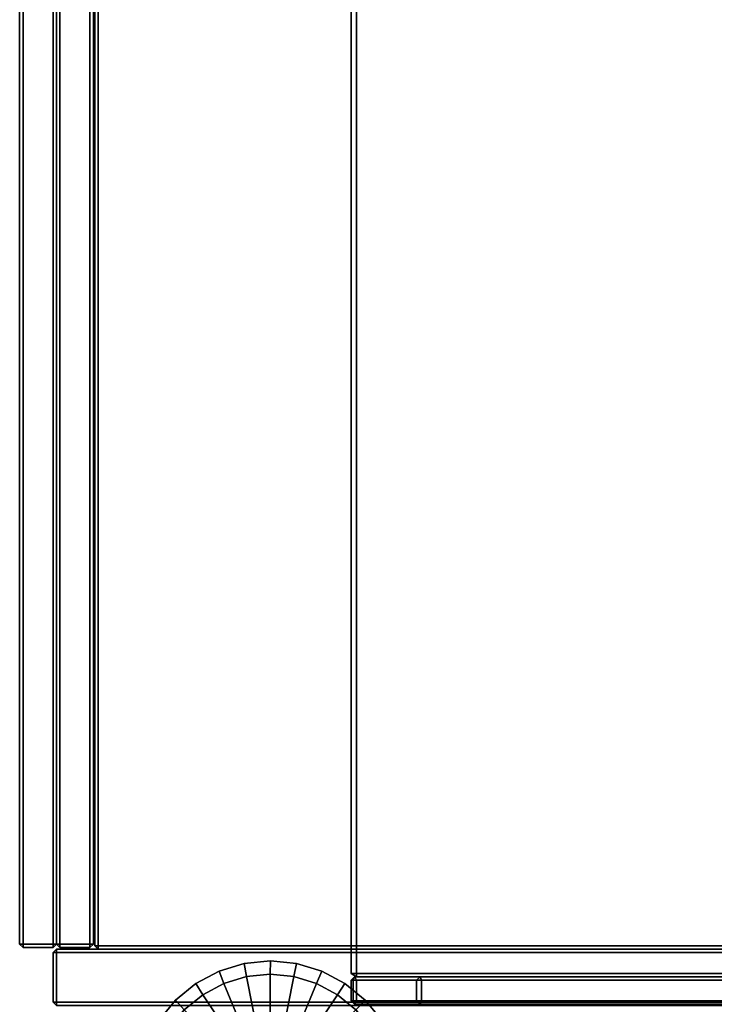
# Model space of a CAD drawing. Header units: inches. Extents: x 82 to 767, y -5 to 263.
# Tile 163 of 256: x 750.52 to 758.7, y 96.81 to 108.4. Entities that reach past the tile are written whole.
import ezdxf
from ezdxf.enums import TextEntityAlignment as Align

# ---------------------------------------------------------------- set-up
doc = ezdxf.new("R2010")
doc.units = ezdxf.units.IN
doc.header["$MEASUREMENT"] = 0
for name, color, linetype in [('A-FURN-3-COLLECTION-INFINITO-STORAGE-CASE-BOTTOM-EDGE-HORIZONTAL', 35, 'Continuous'), ('A-FURN-3-COLLECTION-INFINITO-STORAGE-CASE-BOTTOM-SURFACE-HORIZONTAL', 33, 'Continuous'), ('A-FURN-3-COLLECTION-INFINITO-STORAGE-CASE-SIDE-EDGE-HORIZONTAL', 35, 'Continuous'), ('A-FURN-3-COLLECTION-INFINITO-STORAGE-CASE-SIDE-EDGE-VERTICAL', 35, 'Continuous'), ('A-FURN-3-COLLECTION-INFINITO-STORAGE-CASE-SIDE-SURFACE-VERTICAL', 33, 'Continuous'), ('A-FURN-3-COLLECTION-INFINITO-STORAGE-CASE-TOP-EDGE-HORIZONTAL', 35, 'Continuous'), ('A-FURN-3-COLLECTION-INFINITO-STORAGE-CASE-TOP-SURFACE-HORIZONTAL', 33, 'Continuous'), ('A-FURN-3-COLLECTION-INFINITO-STORAGE-DOOR-WOOD-EDGE-HORIZONTAL', 35, 'Continuous'), ('A-FURN-3-COLLECTION-INFINITO-STORAGE-DOOR-WOOD-EDGE-VERTICAL', 35, 'Continuous'), ('A-FURN-3-COLLECTION-INFINITO-STORAGE-DOOR-WOOD-SURFACE-VERTICAL', 33, 'Continuous'), ('A-FURN-3-COLLECTION-INFINITO-STORAGE-SHELF', 33, 'Continuous'), ('A-FURN-3-COLLECTION-INFINITO-STORAGE-STANCHION-GLIDE', 251, 'Continuous'), ('A-FURN-HAWORTH-ATT', 7, 'Continuous')]:
    doc.layers.add(name, color=color, linetype=linetype)
doc.styles.get("Standard").update_dxf_attribs({"font": 'arial.ttf'})

# ---------------------------------------------------------------- blocks, each defined once
blk = doc.blocks.new('HCCS-IWBC-S0965-3D-3')
at = {"layer": 'A-FURN-3-COLLECTION-INFINITO-STORAGE-SHELF'}
for points in [[(65.671, -4.145, 1.565), (65.71, -4.128, 1.605), (65.71, 4.884, 1.605), (65.671, 4.884, 1.565)], [(65.71, 4.884, 1.605), (65.71, -4.128, 1.605), (65.954, -4.128, 1.605), (65.954, 4.884, 1.605)], [(65.993, 4.884, 1.565), (65.954, 4.884, 1.605), (65.954, -4.128, 1.605), (65.993, -4.145, 1.565)], [(1.349, -4.895, -0.373), (1.349, 4.537, -0.373), (65.631, 4.537, -0.373), (65.631, -4.895, -0.373)], [(1.349, 4.537, 0.345), (1.349, -4.895, 0.345), (65.631, -4.895, 0.345), (65.631, 4.537, 0.345)], [(65.671, -4.895, -0.334), (65.631, -4.895, -0.373), (65.631, 4.537, -0.373), (65.671, 4.516, -0.334)], [(65.631, -4.895, 0.345), (65.671, -4.895, 0.305), (65.671, 4.516, 0.305), (65.631, 4.537, 0.345)], [(65.71, -4.895, -0.373), (65.671, -4.912, -0.334), (65.671, 4.537, -0.334), (65.71, 4.537, -0.373)], [(65.71, -4.895, -0.373), (65.71, 4.537, -0.373), (65.954, 4.537, -0.373), (65.954, -4.895, -0.373)], [(65.993, -4.912, -0.334), (65.954, -4.895, -0.373), (65.954, 4.537, -0.373), (65.993, 4.537, -0.334)], [(65.671, -4.895, 0.305), (65.671, -4.895, -0.334), (65.671, 4.516, -0.334), (65.671, 4.516, 0.305)], [(65.71, -4.128, 1.605), (65.671, -4.145, 1.565), (65.671, -4.145, 1.565), (65.71, -4.188, 1.565)], [(65.71, -4.188, 1.565), (65.671, -4.145, 1.565), (65.671, -4.916, 0.345), (65.71, -4.934, 0.378)], [(65.71, -4.128, 1.605), (65.71, -4.188, 1.565), (65.954, -4.188, 1.565), (65.954, -4.128, 1.605)], [(65.954, -4.128, 1.605), (65.954, -4.188, 1.565), (65.954, -4.188, 1.565), (65.993, -4.145, 1.565)], [(65.954, -4.934, 0.378), (65.993, -4.916, 0.345), (65.993, -4.145, 1.565), (65.954, -4.188, 1.565)], [(65.71, -4.188, 1.565), (65.71, -4.934, 0.378), (65.954, -4.934, 0.378), (65.954, -4.188, 1.565)], [(1.349, -4.955, -0.334), (1.349, -4.895, -0.373), (65.631, -4.895, -0.373), (65.631, -4.955, -0.334)], [(1.349, -4.895, 0.345), (1.349, -4.955, 0.305), (65.631, -4.955, 0.305), (65.631, -4.895, 0.345)], [(1.349, -4.955, 0.305), (1.349, -4.955, -0.334), (65.631, -4.955, -0.334), (65.631, -4.955, 0.305)], [(65.671, -4.895, 0.305), (65.631, -4.895, 0.345), (65.631, -4.895, 0.345), (65.631, -4.955, 0.305)], [(65.671, -4.895, -0.334), (65.631, -4.955, -0.334), (65.631, -4.955, -0.334), (65.631, -4.895, -0.373)], [(65.671, -4.895, 0.305), (65.631, -4.955, 0.305), (65.631, -4.955, -0.334), (65.671, -4.895, -0.334)], [(65.71, -4.955, -0.334), (65.671, -4.912, -0.334), (65.671, -4.912, -0.334), (65.71, -4.895, -0.373)], [(65.71, -4.955, 0.305), (65.671, -4.916, 0.345), (65.671, -4.912, -0.334), (65.71, -4.955, -0.334)], [(65.671, -4.916, 0.345), (65.71, -4.955, 0.305), (65.71, -4.955, 0.305), (65.71, -4.934, 0.378)], [(65.954, -4.895, -0.373), (65.954, -4.955, -0.334), (65.71, -4.955, -0.334), (65.71, -4.895, -0.373)], [(65.71, -4.934, 0.378), (65.71, -4.955, 0.305), (65.954, -4.955, 0.305), (65.954, -4.934, 0.378)], [(65.71, -4.955, 0.305), (65.71, -4.955, -0.334), (65.954, -4.955, -0.334), (65.954, -4.955, 0.305)], [(65.993, -4.912, -0.334), (65.954, -4.955, -0.334), (65.954, -4.955, -0.334), (65.954, -4.895, -0.373)], [(65.993, -4.916, 0.345), (65.954, -4.955, 0.305), (65.954, -4.955, -0.334), (65.993, -4.912, -0.334)], [(65.954, -4.934, 0.378), (65.954, -4.955, 0.305), (65.954, -4.955, 0.305), (65.993, -4.916, 0.345)]]:
    blk.add_3dface(points, dxfattribs=at)
for points, invisible_edges in [([(65.671, -4.916, 0.345), (65.671, -4.145, 1.565), (65.671, -4.145, 1.565), (65.671, 4.537, 1.565)], 8), ([(65.671, -4.912, -0.334), (65.671, -4.916, 0.345), (65.671, 4.537, 1.565), (65.671, 4.537, -0.334)], 2), ([(65.993, 4.537, -0.334), (65.993, 4.537, 1.565), (65.993, -4.916, 0.345), (65.993, -4.912, -0.334)], 2), ([(65.993, 4.537, 1.565), (65.993, -4.145, 1.565), (65.993, -4.145, 1.565), (65.993, -4.916, 0.345)], 8)]:
    blk.add_3dface(points, dxfattribs=dict(at, invisible_edges=invisible_edges))
at = {"layer": 'A-FURN-HAWORTH-ATT', "flags": 1}
for tag, p in [('HAWMC', (0, 0)), ('HAWPN', (0, -0.167)), ('HAWSN', (0, -0.333))]:
    blk.add_attdef(tag, text='', height=0.1, dxfattribs=at).set_placement(p, align=Align.TOP_CENTER)
blk = doc.blocks.new('HCCS-IWBC-F2-3D-3')
at = {"layer": 'A-FURN-3-COLLECTION-INFINITO-STORAGE-STANCHION-GLIDE', "invisible_edges": 10}
for points in [[(-0.877, -7.22), (-1.117, -7.024), (-0.877, -4.593), (-0.604, -4.448)], [(-1.117, -7.024), (-1.313, -6.784), (-1.117, -4.79), (-0.877, -4.593)], [(-1.313, -6.784), (-1.459, -6.511), (-1.313, -5.029), (-1.117, -4.79)], [(-1.459, -6.511), (-1.549, -6.215), (-1.459, -5.302), (-1.313, -5.029)], [(-1.549, -6.215), (-1.579, -5.907), (-1.549, -5.599), (-1.459, -5.302)]]:
    blk.add_3dface(points, dxfattribs=at)
at = {"layer": 'A-FURN-HAWORTH-ATT', "flags": 1}
for tag, p in [('HAWMC', (0, 0)), ('HAWMC', (0, 0)), ('HAWPN', (0, -0.167)), ('HAWPN', (0, -0.167)), ('HAWSN', (0, -0.333)), ('HAWSN', (0, -0.333))]:
    blk.add_attdef(tag, text='', height=0.1, dxfattribs=at).set_placement(p, align=Align.TOP_CENTER)
at = {"layer": 'A-FURN-3-COLLECTION-INFINITO-STORAGE-STANCHION-GLIDE'}
mesh = blk.add_polymesh((33, 3), dxfattribs=at)
for k, corner in enumerate([(0.32, -5.908, 0.84), (1.435, -5.91, 0.29), (1.579, -5.907, 0.198), (0.314, -5.847, 0.84), (1.407, -5.631, 0.29), (1.549, -5.599, 0.198), (0.296, -5.787, 0.84), (1.326, -5.363, 0.29), (1.459, -5.302, 0.198), (0.266, -5.733, 0.84), (1.194, -5.116, 0.29), (1.313, -5.029, 0.198), (0.227, -5.685, 0.84), (1.016, -4.9, 0.29), (1.117, -4.79, 0.198), (0.179, -5.645, 0.84), (0.8, -4.722, 0.29), (0.877, -4.593, 0.198), (0.124, -5.616, 0.84), (0.553, -4.59, 0.29), (0.604, -4.448, 0.198), (0.065, -5.598, 0.84), (0.285, -4.509, 0.29), (0.308, -4.358, 0.198), (0.004, -5.592, 0.84), (0.007, -4.482, 0.29), (0, -4.327, 0.198), (-0.058, -5.598, 0.84), (-0.272, -4.509, 0.29), (-0.308, -4.358, 0.198), (-0.117, -5.616, 0.84), (-0.54, -4.59, 0.29), (-0.604, -4.448, 0.198), (-0.172, -5.645, 0.84), (-0.787, -4.722, 0.29), (-0.877, -4.593, 0.198), (-0.22, -5.685, 0.84), (-1.003, -4.9, 0.29), (-1.117, -4.79, 0.198), (-0.259, -5.733, 0.84), (-1.181, -5.116, 0.29), (-1.313, -5.029, 0.198), (-0.288, -5.787, 0.84), (-1.313, -5.363, 0.29), (-1.459, -5.302, 0.198), (-0.306, -5.847, 0.84), (-1.394, -5.631, 0.29), (-1.549, -5.599, 0.198), (-0.313, -5.908, 0.84), (-1.422, -5.91, 0.29), (-1.579, -5.907, 0.198), (-0.306, -5.97, 0.84), (-1.394, -6.188, 0.29), (-1.549, -6.215, 0.198), (-0.288, -6.029, 0.84), (-1.313, -6.456, 0.29), (-1.459, -6.511, 0.198), (-0.259, -6.084, 0.84), (-1.181, -6.703, 0.29), (-1.313, -6.784, 0.198), (-0.22, -6.132, 0.84), (-1.003, -6.92, 0.29), (-1.117, -7.024, 0.198), (-0.172, -6.171, 0.84), (-0.787, -7.097, 0.29), (-0.877, -7.22, 0.198), (-0.117, -6.2, 0.84), (-0.54, -7.229, 0.29), (-0.604, -7.366, 0.198), (-0.058, -6.218, 0.84), (-0.272, -7.311, 0.29), (-0.308, -7.456, 0.198), (0.004, -6.224, 0.84), (0.007, -7.338, 0.29), (0, -7.486, 0.198), (0.065, -6.218, 0.84), (0.285, -7.311, 0.29), (0.308, -7.456, 0.198), (0.124, -6.2, 0.84), (0.553, -7.229, 0.29), (0.604, -7.366, 0.198), (0.179, -6.171, 0.84), (0.8, -7.097, 0.29), (0.877, -7.22, 0.198), (0.227, -6.132, 0.84), (1.016, -6.92, 0.29), (1.117, -7.024, 0.198), (0.266, -6.084, 0.84), (1.194, -6.703, 0.29), (1.313, -6.784, 0.198), (0.296, -6.029, 0.84), (1.326, -6.456, 0.29), (1.459, -6.511, 0.198), (0.314, -5.97, 0.84), (1.407, -6.188, 0.29), (1.549, -6.215, 0.198), (0.32, -5.908, 0.84), (1.435, -5.91, 0.29), (1.579, -5.907, 0.198)]):
    mesh.set_mesh_vertex(divmod(k, 3), corner)
mesh = blk.add_polymesh((33, 2), dxfattribs=at)
for k, corner in enumerate([(1.549, -6.215), (1.549, -6.215, 0.198), (1.459, -6.511), (1.459, -6.511, 0.198), (1.313, -6.784), (1.313, -6.784, 0.198), (1.117, -7.024), (1.117, -7.024, 0.198), (0.877, -7.22), (0.877, -7.22, 0.198), (0.604, -7.366), (0.604, -7.366, 0.198), (0.308, -7.456), (0.308, -7.456, 0.198), (0, -7.486), (0, -7.486, 0.198), (-0.308, -7.456), (-0.308, -7.456, 0.198), (-0.604, -7.366), (-0.604, -7.366, 0.198), (-0.877, -7.22), (-0.877, -7.22, 0.198), (-1.117, -7.024), (-1.117, -7.024, 0.198), (-1.313, -6.784), (-1.313, -6.784, 0.198), (-1.459, -6.511), (-1.459, -6.511, 0.198), (-1.549, -6.215), (-1.549, -6.215, 0.198), (-1.579, -5.907), (-1.579, -5.907, 0.198), (-1.549, -5.599), (-1.549, -5.599, 0.198), (-1.459, -5.302), (-1.459, -5.302, 0.198), (-1.313, -5.029), (-1.313, -5.029, 0.198), (-1.117, -4.79), (-1.117, -4.79, 0.198), (-0.877, -4.593), (-0.877, -4.593, 0.198), (-0.604, -4.448), (-0.604, -4.448, 0.198), (-0.308, -4.358), (-0.308, -4.358, 0.198), (0, -4.327), (0, -4.327, 0.198), (0.308, -4.358), (0.308, -4.358, 0.198), (0.604, -4.448), (0.604, -4.448, 0.198), (0.877, -4.593), (0.877, -4.593, 0.198), (1.117, -4.79), (1.117, -4.79, 0.198), (1.313, -5.029), (1.313, -5.029, 0.198), (1.459, -5.302), (1.459, -5.302, 0.198), (1.549, -5.599), (1.549, -5.599, 0.198), (1.579, -5.907), (1.579, -5.907, 0.198), (1.549, -6.215), (1.549, -6.215, 0.198)]):
    mesh.set_mesh_vertex(divmod(k, 2), corner)
blk = doc.blocks.new('HCCS-IWBC-C2W1-3D-3')
at = {"layer": 'A-FURN-3-COLLECTION-INFINITO-STORAGE-CASE-BOTTOM-EDGE-HORIZONTAL'}
for points in [[(31.791, 4.883, -3.583), (31.831, 4.883, -3.543), (31.831, -7.931, -3.543), (31.791, -7.931, -3.583)], [(31.831, 4.883, -2.958), (31.791, 4.883, -2.918), (31.791, -7.931, -2.918), (31.831, -7.931, -2.958)], [(31.791, -7.97, -2.958), (31.791, -7.931, -2.918), (1.699, -7.931, -2.918), (1.699, -7.97, -2.958)], [(1.699, -7.97, -3.543), (1.699, -7.931, -3.583), (31.791, -7.931, -3.583), (31.791, -7.97, -3.543)], [(1.699, -7.97, -3.543), (31.791, -7.97, -3.543), (31.791, -7.97, -2.958), (1.699, -7.97, -2.958)], [(31.791, -7.97, -3.543), (31.831, -7.931, -3.543), (31.831, -7.931, -2.958), (31.791, -7.97, -2.958)], [(31.791, -7.97, -3.543), (31.791, -7.931, -3.583), (31.791, -7.931, -3.583), (31.831, -7.931, -3.543)], [(31.791, -7.97, -2.958), (31.831, -7.931, -2.958), (31.831, -7.931, -2.958), (31.791, -7.931, -2.918)]]:
    blk.add_3dface(points, dxfattribs=at)
at = {"layer": 'A-FURN-3-COLLECTION-INFINITO-STORAGE-CASE-BOTTOM-SURFACE-HORIZONTAL'}
for points in [[(1.699, -7.931, -2.918), (31.791, -7.931, -2.918), (31.791, 4.883, -2.918), (1.699, 4.883, -2.918)], [(1.699, 4.883, -3.583), (31.791, 4.883, -3.583), (31.791, -7.931, -3.583), (1.699, -7.931, -3.583)]]:
    blk.add_3dface(points, dxfattribs=at)
at = {"layer": 'A-FURN-3-COLLECTION-INFINITO-STORAGE-CASE-SIDE-EDGE-HORIZONTAL'}
for points in [[(31.831, 4.883, -3.543), (31.871, 4.883, -3.583), (31.871, -8.422, -3.583), (31.831, -8.422, -3.543)], [(31.871, 4.883, 16.102), (31.831, 4.883, 16.062), (31.831, -8.422, 16.062), (31.871, -8.422, 16.102)], [(31.871, 4.883, 16.102), (31.871, -8.422, 16.102), (32.455, -8.422, 16.102), (32.455, 4.883, 16.102)], [(32.455, 4.883, -3.583), (32.455, -8.422, -3.583), (31.871, -8.422, -3.583), (31.871, 4.883, -3.583)], [(32.455, -8.422, 16.102), (32.495, -8.422, 16.062), (32.495, 4.883, 16.062), (32.455, 4.883, 16.102)], [(32.495, -8.422, -3.543), (32.455, -8.422, -3.583), (32.455, 4.883, -3.583), (32.495, 4.883, -3.543)], [(31.871, -8.462, -3.543), (31.831, -8.422, -3.543), (31.831, -8.422, -3.543), (31.871, -8.422, -3.583)], [(31.871, -8.422, 16.102), (31.831, -8.422, 16.062), (31.831, -8.422, 16.062), (31.871, -8.462, 16.062)], [(31.871, -8.422, 16.102), (31.871, -8.462, 16.062), (32.455, -8.462, 16.062), (32.455, -8.422, 16.102)], [(31.871, -8.462, -3.543), (31.871, -8.422, -3.583), (32.455, -8.422, -3.583), (32.455, -8.462, -3.543)], [(32.455, -8.462, -3.543), (32.455, -8.422, -3.583), (32.455, -8.422, -3.583), (32.495, -8.422, -3.543)], [(32.455, -8.422, 16.102), (32.455, -8.462, 16.062), (32.455, -8.462, 16.062), (32.495, -8.422, 16.062)]]:
    blk.add_3dface(points, dxfattribs=at)
at = {"layer": 'A-FURN-3-COLLECTION-INFINITO-STORAGE-CASE-SIDE-EDGE-VERTICAL'}
for points in [[(31.831, -8.422, -3.543), (31.871, -8.462, -3.543), (31.871, -8.462, 16.062), (31.831, -8.422, 16.062)], [(32.455, -8.462, -3.543), (32.495, -8.422, -3.543), (32.495, -8.422, 16.062), (32.455, -8.462, 16.062)], [(31.871, -8.462, 16.062), (31.871, -8.462, -3.543), (32.455, -8.462, -3.543), (32.455, -8.462, 16.062)]]:
    blk.add_3dface(points, dxfattribs=at)
at = {"layer": 'A-FURN-3-COLLECTION-INFINITO-STORAGE-CASE-SIDE-SURFACE-VERTICAL'}
blk.add_3dface([(31.831, 4.883, -3.543), (31.831, -8.422, -3.543), (31.831, -8.422, 16.062), (31.831, 4.883, 16.062)], dxfattribs=at)
at = {"layer": 'A-FURN-3-COLLECTION-INFINITO-STORAGE-CASE-TOP-EDGE-HORIZONTAL'}
for points in [[(31.791, 4.883, 15.438), (31.831, 4.883, 15.478), (31.831, -7.931, 15.478), (31.791, -7.931, 15.438)], [(31.831, 4.883, 16.062), (31.791, 4.883, 16.102), (31.791, -7.931, 16.102), (31.831, -7.931, 16.062)], [(31.831, -7.931, 15.478), (31.831, 4.883, 15.478), (31.831, 4.883, 16.062), (31.831, -7.931, 16.062)], [(31.791, -7.97, 16.062), (31.791, -7.931, 16.102), (1.699, -7.931, 16.102), (1.699, -7.97, 16.062)], [(1.699, -7.97, 15.478), (1.699, -7.931, 15.438), (31.791, -7.931, 15.438), (31.791, -7.97, 15.478)], [(1.699, -7.97, 15.478), (31.791, -7.97, 15.478), (31.791, -7.97, 16.062), (1.699, -7.97, 16.062)], [(31.791, -7.97, 15.478), (31.831, -7.931, 15.478), (31.831, -7.931, 16.062), (31.791, -7.97, 16.062)], [(31.791, -7.97, 15.478), (31.791, -7.931, 15.438), (31.791, -7.931, 15.438), (31.831, -7.931, 15.478)], [(31.791, -7.97, 16.062), (31.831, -7.931, 16.062), (31.831, -7.931, 16.062), (31.791, -7.931, 16.102)]]:
    blk.add_3dface(points, dxfattribs=at)
at = {"layer": 'A-FURN-3-COLLECTION-INFINITO-STORAGE-CASE-TOP-SURFACE-HORIZONTAL'}
for points in [[(1.699, -7.931, 16.102), (31.791, -7.931, 16.102), (31.791, 4.883, 16.102), (1.699, 4.883, 16.102)], [(1.699, 4.883, 15.438), (31.791, 4.883, 15.438), (31.791, -7.931, 15.438), (1.699, -7.931, 15.438)]]:
    blk.add_3dface(points, dxfattribs=at)
at = {"layer": 'A-FURN-3-COLLECTION-INFINITO-STORAGE-DOOR-WOOD-EDGE-HORIZONTAL'}
for points in [[(31.771, -8.029, 16.022), (31.771, -7.989, 15.982), (16.801, -7.989, 15.982), (16.801, -8.029, 16.022)], [(31.771, -7.989, -3.463), (31.771, -8.029, -3.503), (16.801, -8.029, -3.503), (16.801, -7.989, -3.463)], [(31.811, -8.029, -3.463), (31.771, -8.029, -3.503), (31.771, -8.029, -3.503), (31.771, -7.989, -3.463)], [(31.771, -8.029, 16.022), (31.811, -8.029, 15.982), (31.811, -8.029, 15.982), (31.771, -7.989, 15.982)], [(16.801, -8.382, 16.022), (31.771, -8.382, 16.022), (31.771, -8.029, 16.022), (16.801, -8.029, 16.022)], [(16.801, -8.029, -3.503), (31.771, -8.029, -3.503), (31.771, -8.382, -3.503), (16.801, -8.382, -3.503)], [(31.771, -8.382, 16.022), (31.811, -8.382, 15.982), (31.811, -8.029, 15.982), (31.771, -8.029, 16.022)], [(31.811, -8.382, -3.463), (31.771, -8.382, -3.503), (31.771, -8.029, -3.503), (31.811, -8.029, -3.463)], [(16.801, -8.422, -3.463), (16.801, -8.382, -3.503), (31.771, -8.382, -3.503), (31.771, -8.422, -3.463)], [(16.801, -8.382, 16.022), (16.801, -8.422, 15.982), (31.771, -8.422, 15.982), (31.771, -8.382, 16.022)], [(31.771, -8.462, 16.102), (31.771, -8.422, 16.062), (16.801, -8.422, 16.062), (16.801, -8.462, 16.102)], [(31.771, -8.422, -3.543), (31.771, -8.462, -3.583), (16.801, -8.462, -3.583), (16.801, -8.422, -3.543)], [(31.811, -8.382, -3.463), (31.771, -8.422, -3.463), (31.771, -8.422, -3.463), (31.771, -8.382, -3.503)], [(31.771, -8.382, 16.022), (31.771, -8.422, 15.982), (31.771, -8.422, 15.982), (31.811, -8.382, 15.982)], [(31.811, -8.462, -3.543), (31.771, -8.462, -3.583), (31.771, -8.462, -3.583), (31.771, -8.422, -3.543)], [(31.771, -8.462, 16.102), (31.811, -8.462, 16.062), (31.811, -8.462, 16.062), (31.771, -8.422, 16.062)], [(16.801, -8.816, 16.102), (31.771, -8.816, 16.102), (31.771, -8.462, 16.102), (16.801, -8.462, 16.102)], [(16.801, -8.462, -3.583), (31.771, -8.462, -3.583), (31.771, -8.816, -3.583), (16.801, -8.816, -3.583)], [(31.771, -8.816, 16.102), (31.811, -8.816, 16.062), (31.811, -8.462, 16.062), (31.771, -8.462, 16.102)], [(31.811, -8.816, -3.543), (31.771, -8.816, -3.583), (31.771, -8.462, -3.583), (31.811, -8.462, -3.543)], [(16.801, -8.856, -3.543), (16.801, -8.816, -3.583), (31.771, -8.816, -3.583), (31.771, -8.856, -3.543)], [(16.801, -8.816, 16.102), (16.801, -8.856, 16.062), (31.771, -8.856, 16.062), (31.771, -8.816, 16.102)], [(31.811, -8.816, -3.543), (31.771, -8.856, -3.543), (31.771, -8.856, -3.543), (31.771, -8.816, -3.583)], [(31.771, -8.816, 16.102), (31.771, -8.856, 16.062), (31.771, -8.856, 16.062), (31.811, -8.816, 16.062)]]:
    blk.add_3dface(points, dxfattribs=at)
at = {"layer": 'A-FURN-3-COLLECTION-INFINITO-STORAGE-DOOR-WOOD-EDGE-VERTICAL'}
for points in [[(31.811, -8.029, -3.463), (31.771, -7.989, -3.463), (31.771, -7.989, 15.982), (31.811, -8.029, 15.982)], [(31.811, -8.382, 15.982), (31.811, -8.382, -3.463), (31.811, -8.029, -3.463), (31.811, -8.029, 15.982)], [(31.771, -8.422, -3.463), (31.811, -8.382, -3.463), (31.811, -8.382, 15.982), (31.771, -8.422, 15.982)], [(31.811, -8.462, -3.543), (31.771, -8.422, -3.543), (31.771, -8.422, 16.062), (31.811, -8.462, 16.062)], [(31.811, -8.816, 16.062), (31.811, -8.816, -3.543), (31.811, -8.462, -3.543), (31.811, -8.462, 16.062)], [(31.771, -8.856, -3.543), (31.811, -8.816, -3.543), (31.811, -8.816, 16.062), (31.771, -8.856, 16.062)]]:
    blk.add_3dface(points, dxfattribs=at)
at = {"layer": 'A-FURN-3-COLLECTION-INFINITO-STORAGE-DOOR-WOOD-SURFACE-VERTICAL'}
for points in [[(16.801, -7.989, 15.982), (31.771, -7.989, 15.982), (31.771, -7.989, -3.463), (16.801, -7.989, -3.463)], [(16.801, -8.422, 16.062), (31.771, -8.422, 16.062), (31.771, -8.422, -3.543), (16.801, -8.422, -3.543)], [(16.801, -8.856, -3.543), (31.771, -8.856, -3.543), (31.771, -8.856, 16.062), (16.801, -8.856, 16.062)]]:
    blk.add_3dface(points, dxfattribs=at)
at = {"layer": 'A-FURN-HAWORTH-ATT', "flags": 1}
for tag, p in [('HAWMC', (0, 0)), ('HAWPN', (0, -0.167)), ('HAWSN', (0, -0.333))]:
    blk.add_attdef(tag, text='', height=0.1, dxfattribs=at).set_placement(p, align=Align.TOP_CENTER)

msp = doc.modelspace()

# ---------------------------------------------------------------- block references
for name, p, rotation in [('HCCS-IWBC-S0965-3D-3', (759.38, 162.808, 65), 270), ('HCCS-IWBC-F2-3D-3', (759.38, 95.746), 269.9999999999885), ('HCCS-IWBC-C2W1-3D-3', (759.38, 129.294), 270)]:
    msp.add_blockref(name, p, dxfattribs=dict(rotation=rotation))

doc.saveas('drawing.dxf')
